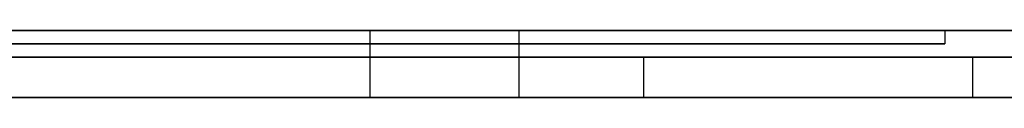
# Model space of a CAD drawing. Extents: x -3.09 to 3.09, y 0 to 2.31.
# Tile 26 of 177: x -2.651806 to -2.644478, y 2.2345 to 2.235. Entities that reach past the tile are written whole.
import ezdxf

# ---------------------------------------------------------------- set-up
doc = ezdxf.new("R2010")
doc.units = 0
doc.layers.get('0').update_dxf_attribs({"linetype": 'CONTINUOUS'})

# ---------------------------------------------------------------- blocks, each defined once
blk = doc.blocks.new('*U1')
at = {"extrusion": (0, 1, 0)}
for p, q in [((3.018, 2.235, -0.83), (-3.018, 2.235, -0.83)), ((-3.018, 2.235, 0.83), (3.018, 2.235, 0.83)), ((-2.798, 2.235, -0.725), (-1.678, 2.235, -0.725)), ((-1.678, 2.235, -0.365), (-2.798, 2.235, -0.365)), ((-2.6572339, 2.235, -0.0915024), (-2.6449212, 2.235, -0.0915024)), ((-2.6449212, 2.235, -0.0915024), (-2.6449212, 2.235, -0.0356555)), ((-2.6449212, 2.2349, -0.0915024), (-2.6572339, 2.2349, -0.0915024)), ((-2.6449212, 2.2349, -0.0356555), (-2.6449212, 2.2349, -0.0915024)), ((-1.678, 2.2348, -0.725), (-2.798, 2.2348, -0.725)), ((-2.798, 2.2348, -0.365), (-1.678, 2.2348, -0.365)), ((-2.6447142, 2.2348, -0.5921622), (-2.7056938, 2.2348, -0.5059581)), ((-2.7055714, 2.2348, -0.5311826), (-2.6471632, 2.2348, -0.6146928)), ((-2.6742245, 2.2348, -0.4646928), (-2.6447142, 2.2348, -0.5921622)), ((-2.6194898, 2.2348, -0.6146928), (-2.6541428, 2.2348, -0.4646928)), ((-2.6471632, 2.2348, -0.6146928), (-2.6194898, 2.2348, -0.6146928)), ((-2.7056938, 2.2345, -0.5059581), (-2.6447142, 2.2345, -0.5921622)), ((-2.6471632, 2.2345, -0.6146928), (-2.7055714, 2.2345, -0.5311826)), ((-2.6447142, 2.2345, -0.5921622), (-2.6742245, 2.2345, -0.4646928)), ((-2.6541428, 2.2345, -0.4646928), (-2.6194898, 2.2345, -0.6146928)), ((-2.6194898, 2.2345, -0.6146928), (-2.6471632, 2.2345, -0.6146928))]:
    blk.add_line(p, q, dxfattribs=at)
for p, q in [((3.018, 2.235, -0.83), (-3.018, 2.235, -0.83)), ((-2.798, 2.235, -0.725), (-1.678, 2.235, -0.725)), ((-2.6572339, 2.235, -0.0915024), (-2.6449212, 2.235, -0.0915024)), ((-2.6492008, 2.235, -0.2227924), (-2.6492008, 2.2345, -0.2227924)), ((-2.6492008, 2.235, -0.2227924), (-2.6492008, 2.2345, -0.2227924)), ((-2.6480906, 2.235, -0.1712659), (-2.6480906, 2.2345, -0.1712659)), ((-2.6480906, 2.235, -0.1712659), (-2.6480906, 2.2345, -0.1712659)), ((-2.6449212, 2.235, -0.0915024), (-2.6449212, 2.2349, -0.0915024)), ((-2.6449212, 2.235, -0.0356555), (-2.6449212, 2.2349, -0.0356555)), ((-2.6449212, 2.2349, -0.0915024), (-2.6572339, 2.2349, -0.0915024)), ((-1.678, 2.2348, -0.725), (-2.798, 2.2348, -0.725)), ((-2.6471632, 2.2348, -0.6146928), (-2.6194898, 2.2348, -0.6146928)), ((-2.6471632, 2.2348, -0.6146928), (-2.6471632, 2.2345, -0.6146928)), ((-2.6194898, 2.2345, -0.6146928), (-2.6471632, 2.2345, -0.6146928))]:
    blk.add_line(p, q)
at = {"extrusion": (0, 0, -1)}
for p, q in [((-3.018, 2.235, 0.83), (3.018, 2.235, 0.83)), ((-1.678, 2.235, -0.365), (-2.798, 2.235, -0.365)), ((-2.798, 2.2348, -0.365), (-1.678, 2.2348, -0.365))]:
    blk.add_line(p, q, dxfattribs=at)
at = {"extrusion": (-1, 0, 0)}
for p, q in [((-2.6449212, 2.235, -0.0915024), (-2.6449212, 2.235, -0.0356555)), ((-2.6449212, 2.235, -0.0915024), (-2.6449212, 2.2349, -0.0915024)), ((-2.6449212, 2.235, -0.0356555), (-2.6449212, 2.2349, -0.0356555)), ((-2.6449212, 2.2349, -0.0356555), (-2.6449212, 2.2349, -0.0915024))]:
    blk.add_line(p, q, dxfattribs=at)
at = {"extrusion": (-0.816389, 0, -0.577502)}
for p, q in [((-2.6447142, 2.2348, -0.5921622), (-2.7056938, 2.2348, -0.5059581)), ((-2.6447142, 2.2348, -0.5921622), (-2.6447142, 2.2345, -0.5921622)), ((-2.7056938, 2.2345, -0.5059581), (-2.6447142, 2.2345, -0.5921622))]:
    blk.add_line(p, q, dxfattribs=at)
at = {"extrusion": (0.819458, 0, 0.57314)}
for p, q in [((-2.7055714, 2.2348, -0.5311826), (-2.6471632, 2.2348, -0.6146928)), ((-2.6471632, 2.2348, -0.6146928), (-2.6471632, 2.2345, -0.6146928)), ((-2.6471632, 2.2345, -0.6146928), (-2.7055714, 2.2345, -0.5311826))]:
    blk.add_line(p, q, dxfattribs=at)
at = {"extrusion": (0.974233, 0, 0.225543)}
for p, q in [((-2.6742245, 2.2348, -0.4646928), (-2.6447142, 2.2348, -0.5921622)), ((-2.6447142, 2.2348, -0.5921622), (-2.6447142, 2.2345, -0.5921622)), ((-2.6447142, 2.2345, -0.5921622), (-2.6742245, 2.2345, -0.4646928))]:
    blk.add_line(p, q, dxfattribs=at)
at = {"extrusion": (-0.974338, 0, -0.225092)}
for p, q in [((-2.6194898, 2.2348, -0.6146928), (-2.6541428, 2.2348, -0.4646928)), ((-2.6541428, 2.2345, -0.4646928), (-2.6194898, 2.2345, -0.6146928))]:
    blk.add_line(p, q, dxfattribs=at)
for points in [[(-2.64492, 2.235, -0.0356555), (-2.64492, 2.235, -0.0352774), (-2.64493, 2.235, -0.0349012), (-2.64493, 2.235, -0.0345269), (-2.64494, 2.235, -0.0341546), (-2.64495, 2.235, -0.0337842), (-2.64496, 2.235, -0.0334157), (-2.64497, 2.235, -0.0330492), (-2.64499, 2.235, -0.0326846), (-2.645, 2.235, -0.0323219), (-2.64502, 2.235, -0.0319612), (-2.64504, 2.235, -0.0316024), (-2.64507, 2.235, -0.0312456), (-2.64509, 2.235, -0.0308907), (-2.64512, 2.235, -0.0305377), (-2.64515, 2.235, -0.0301867), (-2.64518, 2.235, -0.0298376), (-2.64522, 2.235, -0.0294904), (-2.64525, 2.235, -0.0291452), (-2.64529, 2.235, -0.0288019), (-2.64533, 2.235, -0.0284606), (-2.64537, 2.235, -0.0281212), (-2.64542, 2.235, -0.0277837), (-2.64546, 2.235, -0.0274482), (-2.64551, 2.235, -0.0271146), (-2.64556, 2.235, -0.0267829), (-2.64561, 2.235, -0.0264532), (-2.64567, 2.235, -0.0261254), (-2.64572, 2.235, -0.0257995), (-2.64578, 2.235, -0.0254756), (-2.64584, 2.235, -0.0251536), (-2.6459, 2.235, -0.0248336), (-2.64597, 2.235, -0.0245155), (-2.64603, 2.235, -0.0241993), (-2.6461, 2.235, -0.0238851), (-2.64617, 2.235, -0.0235728), (-2.64624, 2.235, -0.0232624), (-2.64632, 2.235, -0.022954), (-2.64639, 2.235, -0.0226475), (-2.64647, 2.235, -0.022343), (-2.64655, 2.235, -0.0220404), (-2.64664, 2.235, -0.0217397), (-2.64672, 2.235, -0.0214409), (-2.64681, 2.235, -0.0211441), (-2.6469, 2.235, -0.0208493), (-2.64699, 2.235, -0.0205563), (-2.64708, 2.235, -0.0202653), (-2.64718, 2.235, -0.0199763), (-2.64727, 2.235, -0.0196892), (-2.64737, 2.235, -0.019404), (-2.64747, 2.235, -0.0191207), (-2.64758, 2.235, -0.0188394), (-2.64768, 2.235, -0.01856), (-2.64779, 2.235, -0.0182826), (-2.6479, 2.235, -0.0180071), (-2.64801, 2.235, -0.0177335), (-2.64812, 2.235, -0.0174619), (-2.64824, 2.235, -0.0171922), (-2.64835, 2.235, -0.0169245), (-2.64847, 2.235, -0.0166587), (-2.6486, 2.235, -0.0163948), (-2.64872, 2.235, -0.0161328), (-2.64884, 2.235, -0.0158728), (-2.64897, 2.235, -0.0156148), (-2.6491, 2.235, -0.0153586), (-2.64923, 2.235, -0.0151044), (-2.64937, 2.235, -0.0148522), (-2.6495, 2.235, -0.0146018), (-2.64964, 2.235, -0.0143534), (-2.64978, 2.235, -0.014107), (-2.64992, 2.235, -0.0138625), (-2.65007, 2.235, -0.0136199), (-2.65021, 2.235, -0.0133793), (-2.65036, 2.235, -0.0131406), (-2.65051, 2.235, -0.0129038), (-2.65066, 2.235, -0.012669), (-2.65082, 2.235, -0.0124361), (-2.65097, 2.235, -0.0122051), (-2.65113, 2.235, -0.0119761), (-2.65129, 2.235, -0.011749), (-2.65145, 2.235, -0.0115239), (-2.65162, 2.235, -0.0113007), (-2.65178, 2.235, -0.0110794), (-2.65195, 2.235, -0.01086)], [(-2.64492, 2.235, -0.0356555), (-2.64492, 2.235, -0.0352774), (-2.64493, 2.235, -0.0349012), (-2.64493, 2.235, -0.0345269), (-2.64494, 2.235, -0.0341546), (-2.64495, 2.235, -0.0337842), (-2.64496, 2.235, -0.0334157), (-2.64497, 2.235, -0.0330492), (-2.64499, 2.235, -0.0326846), (-2.645, 2.235, -0.0323219), (-2.64502, 2.235, -0.0319612), (-2.64504, 2.235, -0.0316024), (-2.64507, 2.235, -0.0312456), (-2.64509, 2.235, -0.0308907), (-2.64512, 2.235, -0.0305377), (-2.64515, 2.235, -0.0301867), (-2.64518, 2.235, -0.0298376), (-2.64522, 2.235, -0.0294904), (-2.64525, 2.235, -0.0291452), (-2.64529, 2.235, -0.0288019), (-2.64533, 2.235, -0.0284606), (-2.64537, 2.235, -0.0281212), (-2.64542, 2.235, -0.0277837), (-2.64546, 2.235, -0.0274482), (-2.64551, 2.235, -0.0271146), (-2.64556, 2.235, -0.0267829), (-2.64561, 2.235, -0.0264532), (-2.64567, 2.235, -0.0261254), (-2.64572, 2.235, -0.0257995), (-2.64578, 2.235, -0.0254756), (-2.64584, 2.235, -0.0251536), (-2.6459, 2.235, -0.0248336), (-2.64597, 2.235, -0.0245155), (-2.64603, 2.235, -0.0241993), (-2.6461, 2.235, -0.0238851), (-2.64617, 2.235, -0.0235728), (-2.64624, 2.235, -0.0232624), (-2.64632, 2.235, -0.022954), (-2.64639, 2.235, -0.0226475), (-2.64647, 2.235, -0.022343), (-2.64655, 2.235, -0.0220404), (-2.64664, 2.235, -0.0217397), (-2.64672, 2.235, -0.0214409), (-2.64681, 2.235, -0.0211441), (-2.6469, 2.235, -0.0208493), (-2.64699, 2.235, -0.0205563), (-2.64708, 2.235, -0.0202653), (-2.64718, 2.235, -0.0199763), (-2.64727, 2.235, -0.0196892), (-2.64737, 2.235, -0.019404), (-2.64747, 2.235, -0.0191207), (-2.64758, 2.235, -0.0188394), (-2.64768, 2.235, -0.01856), (-2.64779, 2.235, -0.0182826), (-2.6479, 2.235, -0.0180071), (-2.64801, 2.235, -0.0177335), (-2.64812, 2.235, -0.0174619), (-2.64824, 2.235, -0.0171922), (-2.64835, 2.235, -0.0169245), (-2.64847, 2.235, -0.0166587), (-2.6486, 2.235, -0.0163948), (-2.64872, 2.235, -0.0161328), (-2.64884, 2.235, -0.0158728), (-2.64897, 2.235, -0.0156148), (-2.6491, 2.235, -0.0153586), (-2.64923, 2.235, -0.0151044), (-2.64937, 2.235, -0.0148522), (-2.6495, 2.235, -0.0146018), (-2.64964, 2.235, -0.0143534), (-2.64978, 2.235, -0.014107), (-2.64992, 2.235, -0.0138625), (-2.65007, 2.235, -0.0136199), (-2.65021, 2.235, -0.0133793), (-2.65036, 2.235, -0.0131406), (-2.65051, 2.235, -0.0129038), (-2.65066, 2.235, -0.012669), (-2.65082, 2.235, -0.0124361), (-2.65097, 2.235, -0.0122051), (-2.65113, 2.235, -0.0119761), (-2.65129, 2.235, -0.011749), (-2.65145, 2.235, -0.0115239), (-2.65162, 2.235, -0.0113007), (-2.65178, 2.235, -0.0110794), (-2.65195, 2.235, -0.01086)], [(-2.65189, 2.235, -0.234486), (-2.65175, 2.235, -0.234446), (-2.65161, 2.235, -0.234406), (-2.65148, 2.235, -0.234366), (-2.65134, 2.235, -0.234325), (-2.65121, 2.235, -0.234284), (-2.65107, 2.235, -0.234243), (-2.65094, 2.235, -0.234201), (-2.6508, 2.235, -0.234159), (-2.65067, 2.235, -0.234117), (-2.65054, 2.235, -0.234075), (-2.65041, 2.235, -0.234032), (-2.65027, 2.235, -0.233989), (-2.65014, 2.235, -0.233946), (-2.65001, 2.235, -0.233903), (-2.64988, 2.235, -0.233859), (-2.64975, 2.235, -0.233815), (-2.64962, 2.235, -0.233771), (-2.64949, 2.235, -0.233726), (-2.64937, 2.235, -0.233681), (-2.64924, 2.235, -0.233636), (-2.64911, 2.235, -0.233591), (-2.64898, 2.235, -0.233545), (-2.64886, 2.235, -0.233499), (-2.64873, 2.235, -0.233453), (-2.6486, 2.235, -0.233407), (-2.64848, 2.235, -0.23336), (-2.64835, 2.235, -0.233313), (-2.64823, 2.235, -0.233266), (-2.64811, 2.235, -0.233218), (-2.64798, 2.235, -0.23317), (-2.64786, 2.235, -0.233122), (-2.64774, 2.235, -0.233074), (-2.64762, 2.235, -0.233025), (-2.64749, 2.235, -0.232976), (-2.64737, 2.235, -0.232927), (-2.64725, 2.235, -0.232878), (-2.64713, 2.235, -0.232828), (-2.64701, 2.235, -0.232778), (-2.64689, 2.235, -0.232728), (-2.64677, 2.235, -0.232677), (-2.64666, 2.235, -0.232627), (-2.64654, 2.235, -0.232575), (-2.64642, 2.235, -0.232524), (-2.6463, 2.235, -0.232473), (-2.64619, 2.235, -0.232421), (-2.64607, 2.235, -0.232368), (-2.64596, 2.235, -0.232316), (-2.64584, 2.235, -0.232263), (-2.64573, 2.235, -0.23221), (-2.64561, 2.235, -0.232157), (-2.6455, 2.235, -0.232104), (-2.64539, 2.235, -0.23205), (-2.64527, 2.235, -0.231996), (-2.64516, 2.235, -0.231941), (-2.64505, 2.235, -0.231887), (-2.64494, 2.235, -0.231832), (-2.64483, 2.235, -0.231777), (-2.64472, 2.235, -0.231721), (-2.64461, 2.235, -0.231666), (-2.6445, 2.235, -0.23161), (-2.64439, 2.235, -0.231553)], [(-2.65189, 2.235, -0.234486), (-2.65175, 2.235, -0.234446), (-2.65161, 2.235, -0.234406), (-2.65148, 2.235, -0.234366), (-2.65134, 2.235, -0.234325), (-2.65121, 2.235, -0.234284), (-2.65107, 2.235, -0.234243), (-2.65094, 2.235, -0.234201), (-2.6508, 2.235, -0.234159), (-2.65067, 2.235, -0.234117), (-2.65054, 2.235, -0.234075), (-2.65041, 2.235, -0.234032), (-2.65027, 2.235, -0.233989), (-2.65014, 2.235, -0.233946), (-2.65001, 2.235, -0.233903), (-2.64988, 2.235, -0.233859), (-2.64975, 2.235, -0.233815), (-2.64962, 2.235, -0.233771), (-2.64949, 2.235, -0.233726), (-2.64937, 2.235, -0.233681), (-2.64924, 2.235, -0.233636), (-2.64911, 2.235, -0.233591), (-2.64898, 2.235, -0.233545), (-2.64886, 2.235, -0.233499), (-2.64873, 2.235, -0.233453), (-2.6486, 2.235, -0.233407), (-2.64848, 2.235, -0.23336), (-2.64835, 2.235, -0.233313), (-2.64823, 2.235, -0.233266), (-2.64811, 2.235, -0.233218), (-2.64798, 2.235, -0.23317), (-2.64786, 2.235, -0.233122), (-2.64774, 2.235, -0.233074), (-2.64762, 2.235, -0.233025), (-2.64749, 2.235, -0.232976), (-2.64737, 2.235, -0.232927), (-2.64725, 2.235, -0.232878), (-2.64713, 2.235, -0.232828), (-2.64701, 2.235, -0.232778), (-2.64689, 2.235, -0.232728), (-2.64677, 2.235, -0.232677), (-2.64666, 2.235, -0.232627), (-2.64654, 2.235, -0.232575), (-2.64642, 2.235, -0.232524), (-2.6463, 2.235, -0.232473), (-2.64619, 2.235, -0.232421), (-2.64607, 2.235, -0.232368), (-2.64596, 2.235, -0.232316), (-2.64584, 2.235, -0.232263), (-2.64573, 2.235, -0.23221), (-2.64561, 2.235, -0.232157), (-2.6455, 2.235, -0.232104), (-2.64539, 2.235, -0.23205), (-2.64527, 2.235, -0.231996), (-2.64516, 2.235, -0.231941), (-2.64505, 2.235, -0.231887), (-2.64494, 2.235, -0.231832), (-2.64483, 2.235, -0.231777), (-2.64472, 2.235, -0.231721), (-2.64461, 2.235, -0.231666), (-2.6445, 2.235, -0.23161), (-2.64439, 2.235, -0.231553)], [(-2.64447, 2.235, -0.162019), (-2.64459, 2.235, -0.161955), (-2.64471, 2.235, -0.161892), (-2.64483, 2.235, -0.161829), (-2.64495, 2.235, -0.161766), (-2.64507, 2.235, -0.161704), (-2.64519, 2.235, -0.161642), (-2.64531, 2.235, -0.161581), (-2.64543, 2.235, -0.16152), (-2.64555, 2.235, -0.161459), (-2.64568, 2.235, -0.161399), (-2.6458, 2.235, -0.161339), (-2.64592, 2.235, -0.16128), (-2.64604, 2.235, -0.161221), (-2.64617, 2.235, -0.161163), (-2.64629, 2.235, -0.161105), (-2.64641, 2.235, -0.161047), (-2.64654, 2.235, -0.16099), (-2.64666, 2.235, -0.160933), (-2.64679, 2.235, -0.160877), (-2.64691, 2.235, -0.160821), (-2.64704, 2.235, -0.160765), (-2.64716, 2.235, -0.16071), (-2.64729, 2.235, -0.160655), (-2.64741, 2.235, -0.160601), (-2.64754, 2.235, -0.160547), (-2.64767, 2.235, -0.160494), (-2.64779, 2.235, -0.160441), (-2.64792, 2.235, -0.160388), (-2.64805, 2.235, -0.160336), (-2.64817, 2.235, -0.160284), (-2.6483, 2.235, -0.160233), (-2.64843, 2.235, -0.160182), (-2.64856, 2.235, -0.160131), (-2.64869, 2.235, -0.160081), (-2.64882, 2.235, -0.160031), (-2.64895, 2.235, -0.159982), (-2.64907, 2.235, -0.159933), (-2.6492, 2.235, -0.159885), (-2.64933, 2.235, -0.159836), (-2.64946, 2.235, -0.159789), (-2.6496, 2.235, -0.159742), (-2.64973, 2.235, -0.159695), (-2.64986, 2.235, -0.159648), (-2.64999, 2.235, -0.159602), (-2.65012, 2.235, -0.159557), (-2.65025, 2.235, -0.159512), (-2.65038, 2.235, -0.159467), (-2.65052, 2.235, -0.159423), (-2.65065, 2.235, -0.159379), (-2.65078, 2.235, -0.159335), (-2.65092, 2.235, -0.159292), (-2.65105, 2.235, -0.159249), (-2.65118, 2.235, -0.159207), (-2.65132, 2.235, -0.159165), (-2.65145, 2.235, -0.159124), (-2.65159, 2.235, -0.159083), (-2.65172, 2.235, -0.159042), (-2.65186, 2.235, -0.159002)], [(-2.64447, 2.235, -0.162019), (-2.64459, 2.235, -0.161955), (-2.64471, 2.235, -0.161892), (-2.64483, 2.235, -0.161829), (-2.64495, 2.235, -0.161766), (-2.64507, 2.235, -0.161704), (-2.64519, 2.235, -0.161642), (-2.64531, 2.235, -0.161581), (-2.64543, 2.235, -0.16152), (-2.64555, 2.235, -0.161459), (-2.64568, 2.235, -0.161399), (-2.6458, 2.235, -0.161339), (-2.64592, 2.235, -0.16128), (-2.64604, 2.235, -0.161221), (-2.64617, 2.235, -0.161163), (-2.64629, 2.235, -0.161105), (-2.64641, 2.235, -0.161047), (-2.64654, 2.235, -0.16099), (-2.64666, 2.235, -0.160933), (-2.64679, 2.235, -0.160877), (-2.64691, 2.235, -0.160821), (-2.64704, 2.235, -0.160765), (-2.64716, 2.235, -0.16071), (-2.64729, 2.235, -0.160655), (-2.64741, 2.235, -0.160601), (-2.64754, 2.235, -0.160547), (-2.64767, 2.235, -0.160494), (-2.64779, 2.235, -0.160441), (-2.64792, 2.235, -0.160388), (-2.64805, 2.235, -0.160336), (-2.64817, 2.235, -0.160284), (-2.6483, 2.235, -0.160233), (-2.64843, 2.235, -0.160182), (-2.64856, 2.235, -0.160131), (-2.64869, 2.235, -0.160081), (-2.64882, 2.235, -0.160031), (-2.64895, 2.235, -0.159982), (-2.64907, 2.235, -0.159933), (-2.6492, 2.235, -0.159885), (-2.64933, 2.235, -0.159836), (-2.64946, 2.235, -0.159789), (-2.6496, 2.235, -0.159742), (-2.64973, 2.235, -0.159695), (-2.64986, 2.235, -0.159648), (-2.64999, 2.235, -0.159602), (-2.65012, 2.235, -0.159557), (-2.65025, 2.235, -0.159512), (-2.65038, 2.235, -0.159467), (-2.65052, 2.235, -0.159423), (-2.65065, 2.235, -0.159379), (-2.65078, 2.235, -0.159335), (-2.65092, 2.235, -0.159292), (-2.65105, 2.235, -0.159249), (-2.65118, 2.235, -0.159207), (-2.65132, 2.235, -0.159165), (-2.65145, 2.235, -0.159124), (-2.65159, 2.235, -0.159083), (-2.65172, 2.235, -0.159042), (-2.65186, 2.235, -0.159002)], [(-2.65182, 2.235, -0.16923), (-2.65171, 2.235, -0.169279), (-2.65161, 2.235, -0.169329), (-2.6515, 2.235, -0.169379), (-2.65139, 2.235, -0.169429), (-2.65129, 2.235, -0.16948), (-2.65118, 2.235, -0.169531), (-2.65107, 2.235, -0.169582), (-2.65097, 2.235, -0.169634), (-2.65086, 2.235, -0.169687), (-2.65076, 2.235, -0.16974), (-2.65065, 2.235, -0.169793), (-2.65055, 2.235, -0.169847), (-2.65044, 2.235, -0.169901), (-2.65034, 2.235, -0.169956), (-2.65023, 2.235, -0.170011), (-2.65013, 2.235, -0.170066), (-2.65003, 2.235, -0.170122), (-2.64992, 2.235, -0.170178), (-2.64982, 2.235, -0.170235), (-2.64971, 2.235, -0.170292), (-2.64961, 2.235, -0.17035), (-2.64951, 2.235, -0.170408), (-2.64941, 2.235, -0.170467), (-2.6493, 2.235, -0.170525), (-2.6492, 2.235, -0.170585), (-2.6491, 2.235, -0.170645), (-2.649, 2.235, -0.170705), (-2.6489, 2.235, -0.170765), (-2.64879, 2.235, -0.170826), (-2.64869, 2.235, -0.170888), (-2.64859, 2.235, -0.17095), (-2.64849, 2.235, -0.171012), (-2.64839, 2.235, -0.171075), (-2.64829, 2.235, -0.171138), (-2.64819, 2.235, -0.171202), (-2.64809, 2.235, -0.171266)], [(-2.6492, 2.235, -0.222792), (-2.6493, 2.235, -0.222848), (-2.6494, 2.235, -0.222904), (-2.6495, 2.235, -0.222959), (-2.6496, 2.235, -0.223014), (-2.64969, 2.235, -0.223068), (-2.64979, 2.235, -0.223122), (-2.64989, 2.235, -0.223176), (-2.64999, 2.235, -0.22323), (-2.65009, 2.235, -0.223283), (-2.65019, 2.235, -0.223335), (-2.65029, 2.235, -0.223388), (-2.65039, 2.235, -0.22344), (-2.65049, 2.235, -0.223491), (-2.65059, 2.235, -0.223542), (-2.65069, 2.235, -0.223593), (-2.65079, 2.235, -0.223644), (-2.65089, 2.235, -0.223694), (-2.651, 2.235, -0.223744), (-2.6511, 2.235, -0.223793), (-2.6512, 2.235, -0.223842), (-2.6513, 2.235, -0.223891), (-2.6514, 2.235, -0.223939), (-2.6515, 2.235, -0.223987), (-2.6516, 2.235, -0.224035), (-2.65171, 2.235, -0.224082), (-2.65181, 2.235, -0.224129)], [(-2.6492, 2.235, -0.222792), (-2.6493, 2.235, -0.222848), (-2.6494, 2.235, -0.222904), (-2.6495, 2.235, -0.222959), (-2.6496, 2.235, -0.223014), (-2.64969, 2.235, -0.223068), (-2.64979, 2.235, -0.223122), (-2.64989, 2.235, -0.223176), (-2.64999, 2.235, -0.22323), (-2.65009, 2.235, -0.223283), (-2.65019, 2.235, -0.223335), (-2.65029, 2.235, -0.223388), (-2.65039, 2.235, -0.22344), (-2.65049, 2.235, -0.223491), (-2.65059, 2.235, -0.223542), (-2.65069, 2.235, -0.223593), (-2.65079, 2.235, -0.223644), (-2.65089, 2.235, -0.223694), (-2.651, 2.235, -0.223744), (-2.6511, 2.235, -0.223793), (-2.6512, 2.235, -0.223842), (-2.6513, 2.235, -0.223891), (-2.6514, 2.235, -0.223939), (-2.6515, 2.235, -0.223987), (-2.6516, 2.235, -0.224035), (-2.65171, 2.235, -0.224082), (-2.65181, 2.235, -0.224129)], [(-2.65182, 2.235, -0.16923), (-2.65171, 2.235, -0.169279), (-2.65161, 2.235, -0.169329), (-2.6515, 2.235, -0.169379), (-2.65139, 2.235, -0.169429), (-2.65129, 2.235, -0.16948), (-2.65118, 2.235, -0.169531), (-2.65107, 2.235, -0.169582), (-2.65097, 2.235, -0.169634), (-2.65086, 2.235, -0.169687), (-2.65076, 2.235, -0.16974), (-2.65065, 2.235, -0.169793), (-2.65055, 2.235, -0.169847), (-2.65044, 2.235, -0.169901), (-2.65034, 2.235, -0.169956), (-2.65023, 2.235, -0.170011), (-2.65013, 2.235, -0.170066), (-2.65003, 2.235, -0.170122), (-2.64992, 2.235, -0.170178), (-2.64982, 2.235, -0.170235), (-2.64971, 2.235, -0.170292), (-2.64961, 2.235, -0.17035), (-2.64951, 2.235, -0.170408), (-2.64941, 2.235, -0.170467), (-2.6493, 2.235, -0.170525), (-2.6492, 2.235, -0.170585), (-2.6491, 2.235, -0.170645), (-2.649, 2.235, -0.170705), (-2.6489, 2.235, -0.170765), (-2.64879, 2.235, -0.170826), (-2.64869, 2.235, -0.170888), (-2.64859, 2.235, -0.17095), (-2.64849, 2.235, -0.171012), (-2.64839, 2.235, -0.171075), (-2.64829, 2.235, -0.171138), (-2.64819, 2.235, -0.171202), (-2.64809, 2.235, -0.171266)], [(-2.64441, 2.235, -0.2193), (-2.64452, 2.235, -0.219401), (-2.64463, 2.235, -0.219501), (-2.64474, 2.235, -0.219601), (-2.64485, 2.235, -0.2197), (-2.64496, 2.235, -0.219798), (-2.64508, 2.235, -0.219896), (-2.64519, 2.235, -0.219993), (-2.64531, 2.235, -0.22009), (-2.64542, 2.235, -0.220186), (-2.64554, 2.235, -0.220282), (-2.64565, 2.235, -0.220377), (-2.64577, 2.235, -0.220471), (-2.64589, 2.235, -0.220565), (-2.64601, 2.235, -0.220658), (-2.64612, 2.235, -0.22075), (-2.64624, 2.235, -0.220842), (-2.64637, 2.235, -0.220934), (-2.64649, 2.235, -0.221024), (-2.64661, 2.235, -0.221114), (-2.64673, 2.235, -0.221204), (-2.64686, 2.235, -0.221293), (-2.64698, 2.235, -0.221381), (-2.6471, 2.235, -0.221469), (-2.64723, 2.235, -0.221556), (-2.64736, 2.235, -0.221643), (-2.64748, 2.235, -0.221729), (-2.64761, 2.235, -0.221814), (-2.64774, 2.235, -0.221899), (-2.64787, 2.235, -0.221983), (-2.648, 2.235, -0.222067), (-2.64813, 2.235, -0.22215), (-2.64826, 2.235, -0.222232), (-2.64839, 2.235, -0.222314), (-2.64853, 2.235, -0.222395), (-2.64866, 2.235, -0.222476), (-2.64879, 2.235, -0.222556), (-2.64893, 2.235, -0.222635), (-2.64906, 2.235, -0.222714), (-2.6492, 2.235, -0.222792)], [(-2.64441, 2.235, -0.2193), (-2.64452, 2.235, -0.219401), (-2.64463, 2.235, -0.219501), (-2.64474, 2.235, -0.219601), (-2.64485, 2.235, -0.2197), (-2.64496, 2.235, -0.219798), (-2.64508, 2.235, -0.219896), (-2.64519, 2.235, -0.219993), (-2.64531, 2.235, -0.22009), (-2.64542, 2.235, -0.220186), (-2.64554, 2.235, -0.220282), (-2.64565, 2.235, -0.220377), (-2.64577, 2.235, -0.220471), (-2.64589, 2.235, -0.220565), (-2.64601, 2.235, -0.220658), (-2.64612, 2.235, -0.22075), (-2.64624, 2.235, -0.220842), (-2.64637, 2.235, -0.220934), (-2.64649, 2.235, -0.221024), (-2.64661, 2.235, -0.221114), (-2.64673, 2.235, -0.221204), (-2.64686, 2.235, -0.221293), (-2.64698, 2.235, -0.221381), (-2.6471, 2.235, -0.221469), (-2.64723, 2.235, -0.221556), (-2.64736, 2.235, -0.221643), (-2.64748, 2.235, -0.221729), (-2.64761, 2.235, -0.221814), (-2.64774, 2.235, -0.221899), (-2.64787, 2.235, -0.221983), (-2.648, 2.235, -0.222067), (-2.64813, 2.235, -0.22215), (-2.64826, 2.235, -0.222232), (-2.64839, 2.235, -0.222314), (-2.64853, 2.235, -0.222395), (-2.64866, 2.235, -0.222476), (-2.64879, 2.235, -0.222556), (-2.64893, 2.235, -0.222635), (-2.64906, 2.235, -0.222714), (-2.6492, 2.235, -0.222792)], [(-2.64809, 2.235, -0.171266), (-2.64797, 2.235, -0.171347), (-2.64784, 2.235, -0.171428), (-2.64772, 2.235, -0.17151), (-2.64759, 2.235, -0.171593), (-2.64747, 2.235, -0.171676), (-2.64735, 2.235, -0.171759), (-2.64723, 2.235, -0.171843), (-2.64711, 2.235, -0.171928), (-2.64699, 2.235, -0.172013), (-2.64687, 2.235, -0.172099), (-2.64675, 2.235, -0.172185), (-2.64663, 2.235, -0.172271), (-2.64651, 2.235, -0.172358), (-2.64639, 2.235, -0.172446), (-2.64628, 2.235, -0.172534), (-2.64616, 2.235, -0.172623), (-2.64605, 2.235, -0.172712), (-2.64593, 2.235, -0.172802), (-2.64582, 2.235, -0.172892), (-2.64571, 2.235, -0.172983), (-2.6456, 2.235, -0.173074), (-2.64548, 2.235, -0.173166), (-2.64537, 2.235, -0.173258), (-2.64526, 2.235, -0.173351), (-2.64515, 2.235, -0.173444), (-2.64504, 2.235, -0.173538), (-2.64494, 2.235, -0.173632), (-2.64483, 2.235, -0.173727), (-2.64472, 2.235, -0.173823), (-2.64462, 2.235, -0.173919), (-2.64451, 2.235, -0.174015), (-2.64441, 2.235, -0.174112)], [(-2.64809, 2.235, -0.171266), (-2.64797, 2.235, -0.171347), (-2.64784, 2.235, -0.171428), (-2.64772, 2.235, -0.17151), (-2.64759, 2.235, -0.171593), (-2.64747, 2.235, -0.171676), (-2.64735, 2.235, -0.171759), (-2.64723, 2.235, -0.171843), (-2.64711, 2.235, -0.171928), (-2.64699, 2.235, -0.172013), (-2.64687, 2.235, -0.172099), (-2.64675, 2.235, -0.172185), (-2.64663, 2.235, -0.172271), (-2.64651, 2.235, -0.172358), (-2.64639, 2.235, -0.172446), (-2.64628, 2.235, -0.172534), (-2.64616, 2.235, -0.172623), (-2.64605, 2.235, -0.172712), (-2.64593, 2.235, -0.172802), (-2.64582, 2.235, -0.172892), (-2.64571, 2.235, -0.172983), (-2.6456, 2.235, -0.173074), (-2.64548, 2.235, -0.173166), (-2.64537, 2.235, -0.173258), (-2.64526, 2.235, -0.173351), (-2.64515, 2.235, -0.173444), (-2.64504, 2.235, -0.173538), (-2.64494, 2.235, -0.173632), (-2.64483, 2.235, -0.173727), (-2.64472, 2.235, -0.173823), (-2.64462, 2.235, -0.173919), (-2.64451, 2.235, -0.174015), (-2.64441, 2.235, -0.174112)], [(-2.6519, 2.2349, -0.010922), (-2.65165, 2.2349, -0.0112534), (-2.65141, 2.2349, -0.0115893), (-2.65116, 2.2349, -0.0119294), (-2.65093, 2.2349, -0.012274), (-2.65069, 2.2349, -0.012623), (-2.65046, 2.2349, -0.0129763), (-2.65024, 2.2349, -0.013334), (-2.65002, 2.2349, -0.0136961), (-2.64981, 2.2349, -0.0140626), (-2.6496, 2.2349, -0.0144334), (-2.64939, 2.2349, -0.0148087), (-2.64919, 2.2349, -0.0151883), (-2.64899, 2.2349, -0.0155723), (-2.6488, 2.2349, -0.0159606), (-2.64861, 2.2349, -0.0163534), (-2.64843, 2.2349, -0.0167505), (-2.64825, 2.2349, -0.017152), (-2.64808, 2.2349, -0.0175579), (-2.64791, 2.2349, -0.0179682), (-2.64775, 2.2349, -0.0183829), (-2.64759, 2.2349, -0.0188019), (-2.64744, 2.2349, -0.0192253), (-2.64728, 2.2349, -0.0196531), (-2.64714, 2.2349, -0.0200853), (-2.647, 2.2349, -0.0205219), (-2.64686, 2.2349, -0.0209628), (-2.64673, 2.2349, -0.0214081), (-2.6466, 2.2349, -0.0218578), (-2.64648, 2.2349, -0.0223119), (-2.64636, 2.2349, -0.0227704), (-2.64625, 2.2349, -0.0232332), (-2.64614, 2.2349, -0.0237004), (-2.64604, 2.2349, -0.024172), (-2.64594, 2.2349, -0.024648), (-2.64584, 2.2349, -0.0251284), (-2.64575, 2.2349, -0.0256131), (-2.64567, 2.2349, -0.0261022), (-2.64559, 2.2349, -0.0265957), (-2.64551, 2.2349, -0.0270936), (-2.64544, 2.2349, -0.0275959), (-2.64537, 2.2349, -0.0281025), (-2.64531, 2.2349, -0.0286136), (-2.64525, 2.2349, -0.029129), (-2.6452, 2.2349, -0.0296488), (-2.64515, 2.2349, -0.0301729), (-2.64511, 2.2349, -0.0307015), (-2.64507, 2.2349, -0.0312344), (-2.64503, 2.2349, -0.0317717), (-2.645, 2.2349, -0.0323134), (-2.64498, 2.2349, -0.0328595), (-2.64496, 2.2349, -0.0334099), (-2.64494, 2.2349, -0.0339647), (-2.64493, 2.2349, -0.0345239), (-2.64492, 2.2349, -0.0350875), (-2.64492, 2.2349, -0.0356555)], [(-2.6519, 2.2349, -0.010922), (-2.65165, 2.2349, -0.0112534), (-2.65141, 2.2349, -0.0115893), (-2.65116, 2.2349, -0.0119294), (-2.65093, 2.2349, -0.012274), (-2.65069, 2.2349, -0.012623), (-2.65046, 2.2349, -0.0129763), (-2.65024, 2.2349, -0.013334), (-2.65002, 2.2349, -0.0136961), (-2.64981, 2.2349, -0.0140626), (-2.6496, 2.2349, -0.0144334), (-2.64939, 2.2349, -0.0148087), (-2.64919, 2.2349, -0.0151883), (-2.64899, 2.2349, -0.0155723), (-2.6488, 2.2349, -0.0159606), (-2.64861, 2.2349, -0.0163534), (-2.64843, 2.2349, -0.0167505), (-2.64825, 2.2349, -0.017152), (-2.64808, 2.2349, -0.0175579), (-2.64791, 2.2349, -0.0179682), (-2.64775, 2.2349, -0.0183829), (-2.64759, 2.2349, -0.0188019), (-2.64744, 2.2349, -0.0192253), (-2.64728, 2.2349, -0.0196531), (-2.64714, 2.2349, -0.0200853), (-2.647, 2.2349, -0.0205219), (-2.64686, 2.2349, -0.0209628), (-2.64673, 2.2349, -0.0214081), (-2.6466, 2.2349, -0.0218578), (-2.64648, 2.2349, -0.0223119), (-2.64636, 2.2349, -0.0227704), (-2.64625, 2.2349, -0.0232332), (-2.64614, 2.2349, -0.0237004), (-2.64604, 2.2349, -0.024172), (-2.64594, 2.2349, -0.024648), (-2.64584, 2.2349, -0.0251284), (-2.64575, 2.2349, -0.0256131), (-2.64567, 2.2349, -0.0261022), (-2.64559, 2.2349, -0.0265957), (-2.64551, 2.2349, -0.0270936), (-2.64544, 2.2349, -0.0275959), (-2.64537, 2.2349, -0.0281025), (-2.64531, 2.2349, -0.0286136), (-2.64525, 2.2349, -0.029129), (-2.6452, 2.2349, -0.0296488), (-2.64515, 2.2349, -0.0301729), (-2.64511, 2.2349, -0.0307015), (-2.64507, 2.2349, -0.0312344), (-2.64503, 2.2349, -0.0317717), (-2.645, 2.2349, -0.0323134), (-2.64498, 2.2349, -0.0328595), (-2.64496, 2.2349, -0.0334099), (-2.64494, 2.2349, -0.0339647), (-2.64493, 2.2349, -0.0345239), (-2.64492, 2.2349, -0.0350875), (-2.64492, 2.2349, -0.0356555)], [(-2.64445, 2.2345, -0.231584), (-2.64461, 2.2345, -0.231669), (-2.64478, 2.2345, -0.231752), (-2.64495, 2.2345, -0.231835), (-2.64511, 2.2345, -0.231918), (-2.64528, 2.2345, -0.232), (-2.64545, 2.2345, -0.232081), (-2.64562, 2.2345, -0.232161), (-2.64579, 2.2345, -0.232241), (-2.64597, 2.2345, -0.232321), (-2.64614, 2.2345, -0.232399), (-2.64632, 2.2345, -0.232477), (-2.64649, 2.2345, -0.232555), (-2.64667, 2.2345, -0.232632), (-2.64685, 2.2345, -0.232708), (-2.64703, 2.2345, -0.232784), (-2.64721, 2.2345, -0.232859), (-2.64739, 2.2345, -0.232933), (-2.64757, 2.2345, -0.233007), (-2.64775, 2.2345, -0.23308), (-2.64794, 2.2345, -0.233153), (-2.64812, 2.2345, -0.233225), (-2.64831, 2.2345, -0.233296), (-2.6485, 2.2345, -0.233367), (-2.64869, 2.2345, -0.233437), (-2.64887, 2.2345, -0.233506), (-2.64907, 2.2345, -0.233575), (-2.64926, 2.2345, -0.233643), (-2.64945, 2.2345, -0.233711), (-2.64964, 2.2345, -0.233778), (-2.64984, 2.2345, -0.233844), (-2.65003, 2.2345, -0.23391), (-2.65023, 2.2345, -0.233975), (-2.65043, 2.2345, -0.23404), (-2.65063, 2.2345, -0.234104), (-2.65083, 2.2345, -0.234167), (-2.65103, 2.2345, -0.23423), (-2.65123, 2.2345, -0.234292), (-2.65144, 2.2345, -0.234353), (-2.65164, 2.2345, -0.234414), (-2.65185, 2.2345, -0.234475)], [(-2.64445, 2.2345, -0.231584), (-2.64461, 2.2345, -0.231669), (-2.64478, 2.2345, -0.231752), (-2.64495, 2.2345, -0.231835), (-2.64511, 2.2345, -0.231918), (-2.64528, 2.2345, -0.232), (-2.64545, 2.2345, -0.232081), (-2.64562, 2.2345, -0.232161), (-2.64579, 2.2345, -0.232241), (-2.64597, 2.2345, -0.232321), (-2.64614, 2.2345, -0.232399), (-2.64632, 2.2345, -0.232477), (-2.64649, 2.2345, -0.232555), (-2.64667, 2.2345, -0.232632), (-2.64685, 2.2345, -0.232708), (-2.64703, 2.2345, -0.232784), (-2.64721, 2.2345, -0.232859), (-2.64739, 2.2345, -0.232933), (-2.64757, 2.2345, -0.233007), (-2.64775, 2.2345, -0.23308), (-2.64794, 2.2345, -0.233153), (-2.64812, 2.2345, -0.233225), (-2.64831, 2.2345, -0.233296), (-2.6485, 2.2345, -0.233367), (-2.64869, 2.2345, -0.233437), (-2.64887, 2.2345, -0.233506), (-2.64907, 2.2345, -0.233575), (-2.64926, 2.2345, -0.233643), (-2.64945, 2.2345, -0.233711), (-2.64964, 2.2345, -0.233778), (-2.64984, 2.2345, -0.233844), (-2.65003, 2.2345, -0.23391), (-2.65023, 2.2345, -0.233975), (-2.65043, 2.2345, -0.23404), (-2.65063, 2.2345, -0.234104), (-2.65083, 2.2345, -0.234167), (-2.65103, 2.2345, -0.23423), (-2.65123, 2.2345, -0.234292), (-2.65144, 2.2345, -0.234353), (-2.65164, 2.2345, -0.234414), (-2.65185, 2.2345, -0.234475)], [(-2.65188, 2.2345, -0.158994), (-2.65168, 2.2345, -0.159055), (-2.65148, 2.2345, -0.159116), (-2.65127, 2.2345, -0.159178), (-2.65107, 2.2345, -0.159242), (-2.65087, 2.2345, -0.159306), (-2.65067, 2.2345, -0.159371), (-2.65047, 2.2345, -0.159437), (-2.65027, 2.2345, -0.159504), (-2.65008, 2.2345, -0.159572), (-2.64988, 2.2345, -0.159641), (-2.64968, 2.2345, -0.159711), (-2.64948, 2.2345, -0.159782), (-2.64929, 2.2345, -0.159853), (-2.64909, 2.2345, -0.159926), (-2.6489, 2.2345, -0.16), (-2.6487, 2.2345, -0.160074), (-2.64851, 2.2345, -0.16015), (-2.64832, 2.2345, -0.160226), (-2.64813, 2.2345, -0.160304), (-2.64793, 2.2345, -0.160382), (-2.64774, 2.2345, -0.160461), (-2.64755, 2.2345, -0.160541), (-2.64736, 2.2345, -0.160622), (-2.64717, 2.2345, -0.160705), (-2.64699, 2.2345, -0.160788), (-2.6468, 2.2345, -0.160871), (-2.64661, 2.2345, -0.160956), (-2.64642, 2.2345, -0.161042), (-2.64624, 2.2345, -0.161129), (-2.64605, 2.2345, -0.161217), (-2.64587, 2.2345, -0.161305), (-2.64568, 2.2345, -0.161395), (-2.6455, 2.2345, -0.161485), (-2.64532, 2.2345, -0.161577), (-2.64514, 2.2345, -0.161669), (-2.64495, 2.2345, -0.161763), (-2.64477, 2.2345, -0.161857), (-2.64459, 2.2345, -0.161952), (-2.64441, 2.2345, -0.162048)], [(-2.65188, 2.2345, -0.158994), (-2.65168, 2.2345, -0.159055), (-2.65148, 2.2345, -0.159116), (-2.65127, 2.2345, -0.159178), (-2.65107, 2.2345, -0.159242), (-2.65087, 2.2345, -0.159306), (-2.65067, 2.2345, -0.159371), (-2.65047, 2.2345, -0.159437), (-2.65027, 2.2345, -0.159504), (-2.65008, 2.2345, -0.159572), (-2.64988, 2.2345, -0.159641), (-2.64968, 2.2345, -0.159711), (-2.64948, 2.2345, -0.159782), (-2.64929, 2.2345, -0.159853), (-2.64909, 2.2345, -0.159926), (-2.6489, 2.2345, -0.16), (-2.6487, 2.2345, -0.160074), (-2.64851, 2.2345, -0.16015), (-2.64832, 2.2345, -0.160226), (-2.64813, 2.2345, -0.160304), (-2.64793, 2.2345, -0.160382), (-2.64774, 2.2345, -0.160461), (-2.64755, 2.2345, -0.160541), (-2.64736, 2.2345, -0.160622), (-2.64717, 2.2345, -0.160705), (-2.64699, 2.2345, -0.160788), (-2.6468, 2.2345, -0.160871), (-2.64661, 2.2345, -0.160956), (-2.64642, 2.2345, -0.161042), (-2.64624, 2.2345, -0.161129), (-2.64605, 2.2345, -0.161217), (-2.64587, 2.2345, -0.161305), (-2.64568, 2.2345, -0.161395), (-2.6455, 2.2345, -0.161485), (-2.64532, 2.2345, -0.161577), (-2.64514, 2.2345, -0.161669), (-2.64495, 2.2345, -0.161763), (-2.64477, 2.2345, -0.161857), (-2.64459, 2.2345, -0.161952), (-2.64441, 2.2345, -0.162048)], [(-2.65183, 2.2345, -0.169226), (-2.65167, 2.2345, -0.169299), (-2.65151, 2.2345, -0.169374), (-2.65135, 2.2345, -0.16945), (-2.65119, 2.2345, -0.169527), (-2.65103, 2.2345, -0.169604), (-2.65087, 2.2345, -0.169683), (-2.65071, 2.2345, -0.169763), (-2.65055, 2.2345, -0.169843), (-2.6504, 2.2345, -0.169925), (-2.65024, 2.2345, -0.170008), (-2.65008, 2.2345, -0.170091), (-2.64993, 2.2345, -0.170176), (-2.64977, 2.2345, -0.170261), (-2.64962, 2.2345, -0.170348), (-2.64946, 2.2345, -0.170435), (-2.64931, 2.2345, -0.170524), (-2.64915, 2.2345, -0.170613), (-2.649, 2.2345, -0.170703), (-2.64885, 2.2345, -0.170795), (-2.6487, 2.2345, -0.170887), (-2.64854, 2.2345, -0.17098), (-2.64839, 2.2345, -0.171074), (-2.64824, 2.2345, -0.17117), (-2.64809, 2.2345, -0.171266)], [(-2.6492, 2.2345, -0.222792), (-2.64935, 2.2345, -0.222876), (-2.6495, 2.2345, -0.222959), (-2.64965, 2.2345, -0.223042), (-2.6498, 2.2345, -0.223123), (-2.64995, 2.2345, -0.223204), (-2.65009, 2.2345, -0.223284), (-2.65025, 2.2345, -0.223363), (-2.6504, 2.2345, -0.223441), (-2.65055, 2.2345, -0.223519), (-2.6507, 2.2345, -0.223595), (-2.65085, 2.2345, -0.223671), (-2.651, 2.2345, -0.223746), (-2.65115, 2.2345, -0.22382), (-2.6513, 2.2345, -0.223894), (-2.65146, 2.2345, -0.223966), (-2.65161, 2.2345, -0.224038), (-2.65176, 2.2345, -0.224109), (-2.65192, 2.2345, -0.224179)], [(-2.6492, 2.2345, -0.222792), (-2.64935, 2.2345, -0.222876), (-2.6495, 2.2345, -0.222959), (-2.64965, 2.2345, -0.223042), (-2.6498, 2.2345, -0.223123), (-2.64995, 2.2345, -0.223204), (-2.65009, 2.2345, -0.223284), (-2.65025, 2.2345, -0.223363), (-2.6504, 2.2345, -0.223441), (-2.65055, 2.2345, -0.223519), (-2.6507, 2.2345, -0.223595), (-2.65085, 2.2345, -0.223671), (-2.651, 2.2345, -0.223746), (-2.65115, 2.2345, -0.22382), (-2.6513, 2.2345, -0.223894), (-2.65146, 2.2345, -0.223966), (-2.65161, 2.2345, -0.224038), (-2.65176, 2.2345, -0.224109), (-2.65192, 2.2345, -0.224179)], [(-2.65183, 2.2345, -0.169226), (-2.65167, 2.2345, -0.169299), (-2.65151, 2.2345, -0.169374), (-2.65135, 2.2345, -0.16945), (-2.65119, 2.2345, -0.169527), (-2.65103, 2.2345, -0.169604), (-2.65087, 2.2345, -0.169683), (-2.65071, 2.2345, -0.169763), (-2.65055, 2.2345, -0.169843), (-2.6504, 2.2345, -0.169925), (-2.65024, 2.2345, -0.170008), (-2.65008, 2.2345, -0.170091), (-2.64993, 2.2345, -0.170176), (-2.64977, 2.2345, -0.170261), (-2.64962, 2.2345, -0.170348), (-2.64946, 2.2345, -0.170435), (-2.64931, 2.2345, -0.170524), (-2.64915, 2.2345, -0.170613), (-2.649, 2.2345, -0.170703), (-2.64885, 2.2345, -0.170795), (-2.6487, 2.2345, -0.170887), (-2.64854, 2.2345, -0.17098), (-2.64839, 2.2345, -0.171074), (-2.64824, 2.2345, -0.17117), (-2.64809, 2.2345, -0.171266)], [(-2.6444, 2.2345, -0.21929), (-2.64456, 2.2345, -0.219441), (-2.64473, 2.2345, -0.219591), (-2.6449, 2.2345, -0.21974), (-2.64507, 2.2345, -0.219888), (-2.64524, 2.2345, -0.220034), (-2.64541, 2.2345, -0.220179), (-2.64559, 2.2345, -0.220322), (-2.64576, 2.2345, -0.220464), (-2.64594, 2.2345, -0.220605), (-2.64612, 2.2345, -0.220744), (-2.6463, 2.2345, -0.220883), (-2.64648, 2.2345, -0.221019), (-2.64666, 2.2345, -0.221155), (-2.64685, 2.2345, -0.221289), (-2.64704, 2.2345, -0.221421), (-2.64722, 2.2345, -0.221553), (-2.64742, 2.2345, -0.221683), (-2.64761, 2.2345, -0.221811), (-2.6478, 2.2345, -0.221939), (-2.648, 2.2345, -0.222065), (-2.64819, 2.2345, -0.222189), (-2.64839, 2.2345, -0.222313), (-2.64859, 2.2345, -0.222435), (-2.64879, 2.2345, -0.222555), (-2.649, 2.2345, -0.222674), (-2.6492, 2.2345, -0.222792)], [(-2.6444, 2.2345, -0.21929), (-2.64456, 2.2345, -0.219441), (-2.64473, 2.2345, -0.219591), (-2.6449, 2.2345, -0.21974), (-2.64507, 2.2345, -0.219888), (-2.64524, 2.2345, -0.220034), (-2.64541, 2.2345, -0.220179), (-2.64559, 2.2345, -0.220322), (-2.64576, 2.2345, -0.220464), (-2.64594, 2.2345, -0.220605), (-2.64612, 2.2345, -0.220744), (-2.6463, 2.2345, -0.220883), (-2.64648, 2.2345, -0.221019), (-2.64666, 2.2345, -0.221155), (-2.64685, 2.2345, -0.221289), (-2.64704, 2.2345, -0.221421), (-2.64722, 2.2345, -0.221553), (-2.64742, 2.2345, -0.221683), (-2.64761, 2.2345, -0.221811), (-2.6478, 2.2345, -0.221939), (-2.648, 2.2345, -0.222065), (-2.64819, 2.2345, -0.222189), (-2.64839, 2.2345, -0.222313), (-2.64859, 2.2345, -0.222435), (-2.64879, 2.2345, -0.222555), (-2.649, 2.2345, -0.222674), (-2.6492, 2.2345, -0.222792)], [(-2.64809, 2.2345, -0.171266), (-2.6479, 2.2345, -0.171388), (-2.64772, 2.2345, -0.171511), (-2.64753, 2.2345, -0.171635), (-2.64735, 2.2345, -0.171761), (-2.64716, 2.2345, -0.171887), (-2.64698, 2.2345, -0.172015), (-2.6468, 2.2345, -0.172144), (-2.64662, 2.2345, -0.172274), (-2.64645, 2.2345, -0.172405), (-2.64627, 2.2345, -0.172538), (-2.6461, 2.2345, -0.172671), (-2.64593, 2.2345, -0.172806), (-2.64576, 2.2345, -0.172942), (-2.64559, 2.2345, -0.173079), (-2.64542, 2.2345, -0.173217), (-2.64526, 2.2345, -0.173357), (-2.64509, 2.2345, -0.173497), (-2.64493, 2.2345, -0.173639), (-2.64477, 2.2345, -0.173782), (-2.64461, 2.2345, -0.173926), (-2.64445, 2.2345, -0.174071)], [(-2.64809, 2.2345, -0.171266), (-2.6479, 2.2345, -0.171388), (-2.64772, 2.2345, -0.171511), (-2.64753, 2.2345, -0.171635), (-2.64735, 2.2345, -0.171761), (-2.64716, 2.2345, -0.171887), (-2.64698, 2.2345, -0.172015), (-2.6468, 2.2345, -0.172144), (-2.64662, 2.2345, -0.172274), (-2.64645, 2.2345, -0.172405), (-2.64627, 2.2345, -0.172538), (-2.6461, 2.2345, -0.172671), (-2.64593, 2.2345, -0.172806), (-2.64576, 2.2345, -0.172942), (-2.64559, 2.2345, -0.173079), (-2.64542, 2.2345, -0.173217), (-2.64526, 2.2345, -0.173357), (-2.64509, 2.2345, -0.173497), (-2.64493, 2.2345, -0.173639), (-2.64477, 2.2345, -0.173782), (-2.64461, 2.2345, -0.173926), (-2.64445, 2.2345, -0.174071)]]:
    blk.add_polyline3d(points)

msp = doc.modelspace()

# ---------------------------------------------------------------- block references
msp.add_blockref('*U1', (0, 0))

doc.saveas('drawing.dxf')
